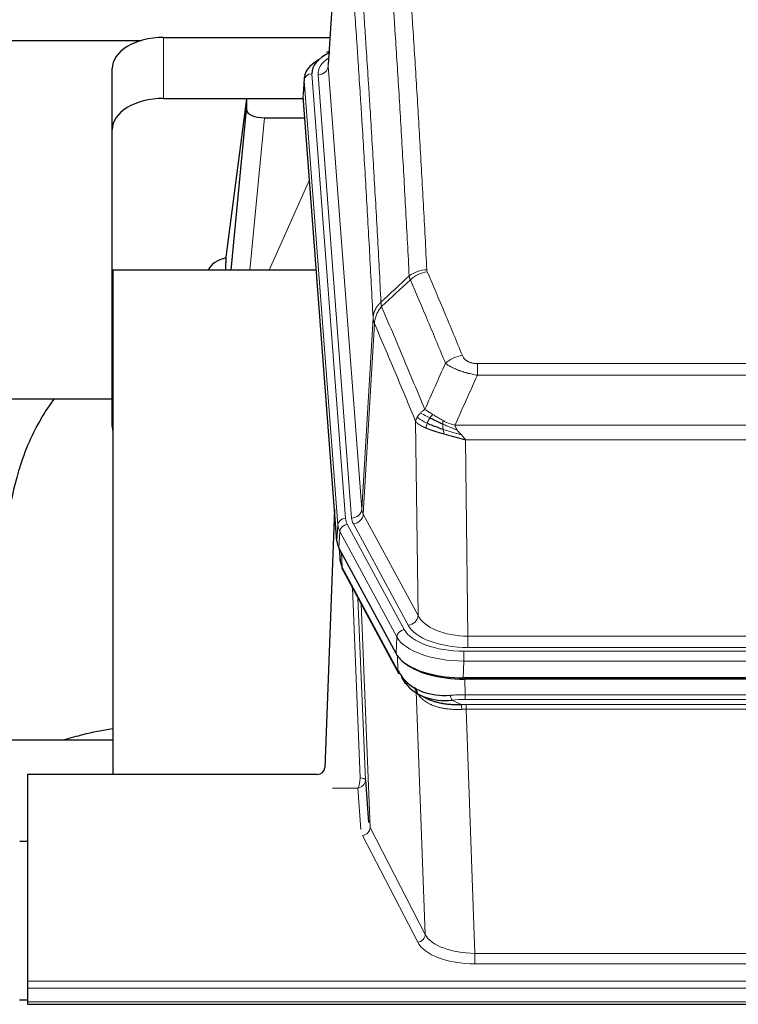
# Model space of a CAD drawing. Header units: inches. Extents: x 0 to 23760, y -13 to 16800.
# Tile 167 of 204: x 16893 to 17173, y 14093 to 14477. Entities that reach past the tile are written whole.
import ezdxf

# ---------------------------------------------------------------- set-up
doc = ezdxf.new("R2010")
doc.units = ezdxf.units.IN
doc.layers.add('254', color=7, linetype='Continuous', true_color=0xffffff)

msp = doc.modelspace()

# ---------------------------------------------------------------- linework, layer by layer
at = {"layer": '254', "color": 2, "linetype": 'Continuous', "lineweight": 25}
for p, q in [((17018.705, 14546.462), (17013.454, 14459.826)), ((16774.445, 14469.221), (16940.633, 14469.221)), ((16949.276, 14470.425), (17014.097, 14470.425)), ((17013.766, 14464.969), (17012.823, 14464.533)), ((16929.276, 14434.449), (16929.276, 14458.251)), ((17004.076, 14454.476), (17003.695, 14448.193)), ((16949.276, 14446.623), (17003.761, 14446.623)), ((16981.586, 14446.534), (16973.538, 14384.748)), ((17003.769, 14446.534), (16981.586, 14446.534)), ((16981.586, 14446.534), (16981.586, 14442.303)), ((17016.818, 14273.956), (17003.701, 14447.41)), ((16975.676, 14379.646), (16981.586, 14442.303)), ((16988.56, 14439.083), (17004.33, 14439.083)), ((16929.276, 14318.795), (16929.276, 14434.449)), ((16973.537, 14384.741), (16973.538, 14384.748)), ((16973.537, 14384.741), (16973.537, 14382.556)), ((16929.563, 14379.646), (16929.563, 14183.079)), ((17008.832, 14379.646), (16929.563, 14379.646)), ((16857.565, 14329.567), (16929.296, 14329.567)), ((17015.882, 14286.338), (17012.124, 14185.699)), ((17039.857, 14230.164), (17017.603, 14271.379)), ((17017.731, 14271.142), (17018.094, 14266.34)), ((17018.087, 14266.454), (17017.917, 14270.798)), ((17018.087, 14266.454), (17018.094, 14266.34)), ((17019.232, 14262.544), (17040.979, 14222.269)), ((17282.426, 14220.726), (17066.019, 14220.726)), ((17281.834, 14220.245), (17066.611, 14220.245)), ((17049.12, 14214.093), (17051.864, 14212.706)), ((16929.56, 14196.417), (16857.564, 14196.417)), ((16896.223, 14183.077), (16896.223, 14102.443)), ((17009.125, 14183.077), (16896.223, 14183.077)), ((17027.91, 14180.952), (17029.138, 14164.334)), ((16896.223, 14156.879), (16893.223, 14156.879)), ((16896.223, 14102.443), (16896.223, 14099.709)), ((16896.223, 14099.709), (16896.223, 14094.461)), ((16893.2, 14095.144), (16896.213, 14095.144)), ((16896.223, 14094.461), (16896.223, 14093.446)), ((16896.223, 14093.446), (17453.223, 14093.446))]:
    msp.add_line(p, q, dxfattribs=at)
at = {"layer": '254', "color": 110, "linetype": 'Continuous', "lineweight": 13}
for p, q in [((17018.707, 14545.84), (17013.459, 14459.251)), ((16949.276, 14446.623), (16949.276, 14470.425)), ((17013.459, 14459.251), (17026.525, 14286.478)), ((17004.081, 14453.689), (17003.701, 14447.41)), ((17017.192, 14280.329), (17004.081, 14453.689)), ((17007.075, 14456.259), (17020.186, 14282.899)), ((17009.467, 14455.824), (17022.533, 14283.051)), ((16988.56, 14439.083), (16982.953, 14379.647)), ((16990.365, 14379.647), (17006.161, 14414.869)), ((17026.525, 14286.478), (17030.902, 14361.154)), ((17031.458, 14358.821), (17027.106, 14284.569)), ((17071.551, 14343.273), (17276.894, 14343.273)), ((17071.551, 14338.71), (17071.551, 14343.273)), ((17276.894, 14338.71), (17071.551, 14338.71)), ((17048.458, 14245.026), (17047.501, 14320.676)), ((17062.82, 14319.23), (17285.625, 14319.23)), ((17281.513, 14313.486), (17066.933, 14313.486)), ((17066.933, 14313.486), (17067.901, 14236.991)), ((17044.582, 14241.217), (17023.231, 14280.76)), ((17027.106, 14284.569), (17048.458, 14245.026)), ((17016.818, 14273.956), (17017.192, 14280.329)), ((17017.976, 14277.751), (17017.603, 14271.379)), ((17040.15, 14236.686), (17017.976, 14277.751)), ((17020.883, 14280.608), (17043.057, 14239.542)), ((17017.733, 14271.138), (17018.087, 14266.454)), ((17018.654, 14269.432), (17018.873, 14263.874)), ((17018.873, 14263.874), (17040.62, 14223.599)), ((17025.912, 14181.717), (17022.89, 14255.769)), ((17025.017, 14251.829), (17027.91, 14180.952)), ((17026.256, 14249.534), (17029.724, 14162.323)), ((17039.857, 14230.164), (17040.15, 14236.686)), ((17067.901, 14232.577), (17067.901, 14236.991)), ((17067.901, 14236.991), (17280.544, 14236.991)), ((17066.312, 14231.153), (17282.133, 14231.153)), ((17066.312, 14227.248), (17066.312, 14231.153)), ((17280.544, 14232.577), (17067.901, 14232.577)), ((17040.62, 14223.599), (17040.443, 14229.235)), ((17066.312, 14227.248), (17066.019, 14220.726)), ((17282.133, 14227.248), (17066.312, 14227.248)), ((17066.611, 14220.245), (17066.802, 14214.154)), ((17047.751, 14215.441), (17047.023, 14216.79)), ((17051.209, 14120.709), (17047.751, 14215.441)), ((17061.778, 14212.06), (17065.231, 14210.315)), ((17066.802, 14212.288), (17066.802, 14214.154)), ((17066.802, 14214.154), (17281.643, 14214.154)), ((17281.643, 14212.288), (17066.802, 14212.288)), ((17067.144, 14208.48), (17067.144, 14210.346)), ((17067.144, 14210.346), (17281.301, 14210.346)), ((17067.144, 14208.48), (17070.618, 14113.305)), ((17281.301, 14208.48), (17067.144, 14208.48)), ((17015.106, 14177.715), (17024.948, 14177.715)), ((17026.142, 14161.567), (17024.948, 14177.715)), ((17029.724, 14162.323), (17051.209, 14120.709)), ((17048.3, 14117.645), (17026.815, 14159.26)), ((17070.618, 14113.305), (17070.618, 14109.204)), ((17070.618, 14113.305), (17277.828, 14113.305)), ((17277.828, 14109.204), (17070.618, 14109.204)), ((16896.223, 14102.443), (17453.223, 14102.443)), ((16896.223, 14099.709), (17453.223, 14099.709)), ((16896.223, 14094.461), (17453.223, 14094.461))]:
    msp.add_line(p, q, dxfattribs=at)
at = {"layer": '254', "color": 2, "linetype": 'Continuous', "lineweight": 25}
for centre, major_axis, ratio, start_param, end_param in [((16949.276, 14458.251), (-20, 0), 0.608706, 4.712389, 6.2831853), ((17031.095, 14453.972), (-27.03, 0.194), 0.4633579, 5.618257, 6.3212481), ((17031.095, 14456.633), (-24.034, 0.016), 0.461198, 5.4992389, 6.318352), ((17014.08, 14461.81), (1.258, -2.724), 0.6272114, 2.6666598, 3.1415983), ((16949.276, 14434.449), (-20, 0), 0.608706, 4.712389, 6.2831853), ((16988.613, 14442.327), (7.027, 0.031), 0.4617281, 3.1395348, 4.7027345), ((16976.417, 14377.567), (10.208, 0), 0.7029015, 1.8567446, 2.8477011), ((16976.417, 14186.163), (-10.152, 515.152), 0.0020796, 5.0973739, 5.1034777), ((16949.276, 14318.795), (-20, 0), 0.608706, 0, 0.1694742), ((17043.839, 14274.396), (27.037, 0.006), 0.4611335, 3.1763491, 3.3855005), ((17045.883, 14246.665), (-27.175, 22.247), 0.2659513, 0.2482925, 0.2802724), ((17044.732, 14275.941), (26.161, 11.46), 0.4493681, 3.0159633, 3.1613144), ((17022.585, 14264.765), (3.584, 1.776), 0.8816114, 2.7716102, 3.1419462), ((17066.077, 14233.211), (27.023, 0.034), 0.4619935, 3.3853572, 3.670307), ((17067.451, 14206.72), (-27.355, 20.182), 0.1876908, 0.3765826, 0.5974134), ((17066.637, 14232.72), (27.01, 0.015), 0.4618579, 3.6271853, 4.7111791), ((17066.077, 14233.211), (27.023, 0.034), 0.4619935, 3.670307, 4.7096668), ((17064.755, 14203.857), (-23.434, 19.972), 0.1471226, 0.3626514, 0.5834823), ((17046.275, 14221.488), (3.195, 2.407), 0.6715965, 2.6043549, 3.391291), ((17066.548, 14235.537), (25.329, 12.681), 0.6929209, 3.2824386, 4.1662755), ((17066.548, 14235.537), (23.359, 16.381), 0.7286412, 3.1732971, 4.057134), ((17044.376, 14213.997), (-3.388, -2.127), 0.8041825, 2.6901591, 3.4547172), ((17009.126, 14185.79), (3, 0.002), 0.9042699, 4.7116987, 6.2488686)]:
    msp.add_ellipse(centre, major_axis=major_axis, ratio=ratio, start_param=start_param, end_param=end_param, dxfattribs=at)
at = {"layer": '254', "color": 110, "linetype": 'Continuous', "lineweight": 13}
for centre, major_axis, ratio, start_param, end_param in [((17033.486, 14456.198), (-24.034, 0.016), 0.461198, 5.6862399, 6.318352), ((17009.467, 14459.372), (3.989, 0.302), 0.8864705, 4.6454478, 6.1638843), ((17007.075, 14453.598), (2.991, 0.226), 0.8864705, 1.5038552, 3.0222916), ((17051.856, 14371.525), (-9.987, -0.512), 0.8285973, 4.6699673, 5.4273767), ((17052.043, 14370.734), (-9.188, -3.948), 0.8056434, 4.3791539, 5.1247913), ((17065.704, 14338.272), (-9.245, -3.812), 0.7933159, 4.3962573, 5.1392153), ((17022.533, 14286.599), (3.989, 0.302), 0.8864705, 4.6454478, 6.1638843), ((17046.551, 14286.99), (20.038, 0.241), 0.4621297, 3.1708089, 3.3799603), ((17020.186, 14280.238), (2.991, 0.226), 0.8864705, 1.5038552, 3.0222916), ((17044.204, 14283.289), (24.033, 0.005), 0.4611335, 3.1763491, 3.3855005), ((17046.551, 14283.442), (24.033, 0.005), 0.4611335, 3.1763491, 3.3855005), ((17023.231, 14284.308), (3.52, 1.9), 0.8606628, 4.2773553, 5.7957917), ((17044.204, 14280.628), (-27.028, 0.171), 0.4605352, 0.0378207, 0.2469722), ((17020.883, 14277.947), (2.64, 1.425), 0.8606628, 1.1357626, 2.6541991), ((17045.883, 14246.665), (-27.539, 20.422), 0.1820474, 0.3394732, 0.3714531), ((17022.751, 14264.445), (3.52, 1.9), 0.8606628, 2.7414655, 3.1415888), ((17044.582, 14244.765), (3.52, 1.9), 0.8606628, 4.2773553, 5.7957917), ((17067.822, 14247.598), (-20.002, 0.126), 0.5302672, 0.2567917, 1.5781041), ((17043.057, 14236.881), (2.64, 1.425), 0.8606628, 1.1357626, 2.6541991), ((17066.364, 14242.25), (24.02, 0.03), 0.4619935, 3.3853572, 4.7096668), ((17067.822, 14244.05), (-24.002, 0.049), 0.477994, 0.2537759, 1.5750883), ((17066.364, 14239.589), (-27.018, 0.111), 0.4567867, 0.246464, 1.5707737), ((17044.499, 14224.169), (3.52, 1.9), 0.8606628, 2.7414655, 3.1415888), ((17043.873, 14214.855), (-3.52, -1.9), 0.8606628, 2.7458289, 3.0340689), ((17067.939, 14196.553), (-20.65, 20.761), 0.1023506, 0.3377041, 0.4127221), ((17067.451, 14206.72), (-27.015, 0.091), 0.2751837, 4.7373543, 4.9581852), ((17061.778, 14215.895), (-0.368, 3.983), 0.2964475, 2.0527062, 2.8396422), ((17067.451, 14202.884), (-23.017, 0.318), 0.4083138, 4.7462544, 4.9670852), ((17067.933, 14200.533), (-24.025, 0.387), 0.4081206, 4.7518285, 4.8316761), ((17065.231, 14206.479), (0.131, -3.998), 0.1099517, 2.0830946, 2.8518059), ((17067.933, 14196.698), (-20.023, 0.877), 0.5868265, 4.777515, 4.8573626), ((17024.948, 14180.339), (0.506, 2.997), 0.2740591, 3.694004, 5.2037138), ((17025.912, 14180.856), (1.998, 0.082), 0.4302193, 0.0160628, 1.553239), ((17024.948, 14180.339), (2.669, 1.608), 0.8008031, 4.262859, 5.7725688), ((17026.815, 14161.884), (-2.666, -1.376), 0.8484453, 1.1579292, 2.76165), ((17048.3, 14120.269), (-2.666, -1.376), 0.8484453, 1.1579292, 2.76165), ((17070.624, 14122.979), (-20.013, 0.104), 0.483363, 0.2476114, 1.5729934), ((17070.624, 14120.355), (23.012, 0.004), 0.4845836, 3.3866449, 4.7120269)]:
    msp.add_ellipse(centre, major_axis=major_axis, ratio=ratio, start_param=start_param, end_param=end_param, dxfattribs=at)
for points, knots in [([(17039.897, 14562.466), (17040.455, 14555.846), (17041.555, 14542.356), (17043.163, 14521.372), (17044.205, 14506.882), (17044.976, 14495.828), (17045.358, 14490.254), (17045.737, 14484.609), (17045.988, 14480.831), (17046.113, 14478.934), (17046.737, 14469.409), (17047.228, 14461.668), (17047.953, 14449.873), (17048.193, 14445.911), (17048.669, 14437.928), (17048.905, 14433.907), (17049.607, 14421.754), (17050.528, 14405.312), (17051.418, 14388.393), (17051.856, 14379.815)], [0, 0, 0, 0, 0.125, 0.25, 0.375, 0.375, 0.4375, 0.46875, 0.46875, 0.5, 0.5, 0.625, 0.625, 0.6875, 0.6875, 0.75, 0.75, 0.875, 1, 1, 1, 1]), ([(17044.988, 14377.438), (17044.55, 14386.007), (17043.658, 14402.906), (17042.736, 14419.328), (17042.033, 14431.467), (17041.797, 14435.483), (17041.321, 14443.457), (17041.081, 14447.414), (17040.354, 14459.195), (17039.862, 14466.928), (17039.238, 14476.441), (17039.113, 14478.336), (17038.861, 14482.11), (17038.482, 14487.748), (17038.099, 14493.315), (17037.328, 14504.357), (17036.284, 14518.829), (17034.674, 14539.79), (17033.572, 14553.264), (17033.014, 14559.877)], [0, 0, 0, 0, 0.125, 0.25, 0.25, 0.3125, 0.3125, 0.375, 0.375, 0.5, 0.5, 0.53125, 0.53125, 0.5625, 0.625, 0.625, 0.75, 0.875, 1, 1, 1, 1]), ([(17021.762, 14552.456), (17022.334, 14545.765), (17023.461, 14532.123), (17025.106, 14510.881), (17026.173, 14496.202), (17026.961, 14484.999), (17027.352, 14479.348), (17027.804, 14472.671), (17027.996, 14469.791), (17028.124, 14467.867), (17028.188, 14466.903), (17028.507, 14462.073), (17028.887, 14456.23), (17029.325, 14449.33), (17029.511, 14446.355), (17029.635, 14444.368), (17029.697, 14443.372), (17030.253, 14434.394), (17031.226, 14418.186), (17032.637, 14393.134), (17033.545, 14375.938), (17033.991, 14367.216)], [0, 0, 0, 0, 0.125, 0.25, 0.375, 0.375, 0.4375, 0.46875, 0.484375, 0.484375, 0.5, 0.5, 0.5625, 0.59375, 0.609375, 0.609375, 0.625, 0.625, 0.75, 0.875, 1, 1, 1, 1]), ([(17030.902, 14361.154), (17030.457, 14369.849), (17029.551, 14386.99), (17028.144, 14411.965), (17027.174, 14428.122), (17026.62, 14437.073), (17026.558, 14438.066), (17026.434, 14440.047), (17026.248, 14443.013), (17025.812, 14449.892), (17025.433, 14455.718), (17025.115, 14460.533), (17025.051, 14461.494), (17024.924, 14463.413), (17024.732, 14466.284), (17024.281, 14472.941), (17023.891, 14478.575), (17023.105, 14489.746), (17022.042, 14504.382), (17020.401, 14525.563), (17019.277, 14539.168), (17018.707, 14545.84)], [0, 0, 0, 0, 0.125, 0.25, 0.375, 0.375, 0.390625, 0.390625, 0.40625, 0.4375, 0.5, 0.5, 0.515625, 0.515625, 0.53125, 0.5625, 0.625, 0.625, 0.75, 0.875, 1, 1, 1, 1]), ([(17052.043, 14379.02), (17051.987, 14379.151), (17051.944, 14379.282), (17051.881, 14379.547), (17051.863, 14379.68), (17051.856, 14379.815)], [0, 0, 0, 0, 0.5, 0.5, 1, 1, 1, 1]), ([(17052.043, 14379.02), (17054.329, 14373.679), (17056.61, 14368.292), (17060.025, 14360.144), (17061.163, 14357.417), (17063.435, 14351.939), (17064.57, 14349.189), (17065.704, 14346.428)], [0, 0, 0, 0, 0.5, 0.5, 0.75, 0.75, 1, 1, 1, 1]), ([(17059.124, 14343.37), (17057.989, 14346.129), (17056.852, 14348.876), (17054.577, 14354.349), (17053.438, 14357.074), (17050.019, 14365.215), (17047.735, 14370.597), (17045.447, 14375.933)], [0, 0, 0, 0, 0.25, 0.25, 0.5, 0.5, 1, 1, 1, 1]), ([(17030.902, 14361.154), (17030.903, 14361.169), (17030.905, 14361.199), (17030.908, 14361.244), (17030.911, 14361.289), (17030.915, 14361.334), (17030.918, 14361.379), (17030.922, 14361.423), (17030.927, 14361.468), (17030.931, 14361.513), (17030.936, 14361.558), (17030.941, 14361.602), (17030.947, 14361.647), (17030.952, 14361.692), (17030.958, 14361.736), (17030.964, 14361.781), (17030.971, 14361.826), (17030.977, 14361.87), (17030.984, 14361.915), (17030.991, 14361.959), (17030.998, 14362.004), (17031.006, 14362.048), (17031.014, 14362.093), (17031.022, 14362.137), (17031.03, 14362.181), (17031.039, 14362.226), (17031.048, 14362.27), (17031.057, 14362.314), (17031.066, 14362.358), (17031.076, 14362.403), (17031.086, 14362.447), (17031.096, 14362.491), (17031.106, 14362.535), (17031.117, 14362.579), (17031.128, 14362.623), (17031.139, 14362.667), (17031.15, 14362.711), (17031.162, 14362.755), (17031.174, 14362.798), (17031.186, 14362.842), (17031.198, 14362.886), (17031.211, 14362.929), (17031.224, 14362.973), (17031.237, 14363.016), (17031.25, 14363.06), (17031.264, 14363.103), (17031.278, 14363.147), (17031.292, 14363.19), (17031.306, 14363.233), (17031.321, 14363.276), (17031.336, 14363.32), (17031.351, 14363.363), (17031.366, 14363.406), (17031.381, 14363.449), (17031.397, 14363.492), (17031.413, 14363.534), (17031.43, 14363.577), (17031.446, 14363.62), (17031.463, 14363.662), (17031.48, 14363.705), (17031.497, 14363.747), (17031.515, 14363.79), (17031.532, 14363.832), (17031.55, 14363.874), (17031.568, 14363.917), (17031.587, 14363.959), (17031.606, 14364.001), (17031.624, 14364.043), (17031.644, 14364.085), (17031.663, 14364.126), (17031.683, 14364.168), (17031.702, 14364.21), (17031.722, 14364.251), (17031.743, 14364.293), (17031.763, 14364.334), (17031.784, 14364.375), (17031.811, 14364.429), (17031.845, 14364.494), (17031.886, 14364.57), (17031.927, 14364.647), (17031.97, 14364.723), (17032.013, 14364.799), (17032.057, 14364.875), (17032.102, 14364.95), (17032.148, 14365.025), (17032.194, 14365.099), (17032.241, 14365.174), (17032.289, 14365.247), (17032.338, 14365.321), (17032.387, 14365.394), (17032.437, 14365.467), (17032.488, 14365.54), (17032.54, 14365.612), (17032.592, 14365.683), (17032.645, 14365.755), (17032.699, 14365.826), (17032.754, 14365.896), (17032.809, 14365.967), (17032.865, 14366.036), (17032.922, 14366.106), (17032.98, 14366.175), (17033.038, 14366.243), (17033.097, 14366.311), (17033.156, 14366.379), (17033.217, 14366.446), (17033.278, 14366.513), (17033.339, 14366.579), (17033.401, 14366.645), (17033.464, 14366.71), (17033.528, 14366.775), (17033.592, 14366.84), (17033.657, 14366.904), (17033.723, 14366.967), (17033.789, 14367.03), (17033.856, 14367.093), (17033.923, 14367.155), (17033.969, 14367.196), (17033.991, 14367.216)], [0, 0, 0, 0, 0.0066687, 0.0133374, 0.0200061, 0.0266746, 0.0333432, 0.0400116, 0.0466801, 0.0533484, 0.0600168, 0.066685, 0.0733532, 0.0800214, 0.0866895, 0.0933575, 0.1000255, 0.1066935, 0.1133614, 0.1200292, 0.126697, 0.1333647, 0.1400324, 0.1467001, 0.1533676, 0.1600352, 0.1667026, 0.1733701, 0.1800374, 0.1867047, 0.193372, 0.2000392, 0.2067064, 0.2133735, 0.2200405, 0.2267075, 0.2333745, 0.2400414, 0.2467082, 0.253375, 0.2600418, 0.2667085, 0.2733751, 0.2800417, 0.2867082, 0.2933747, 0.3000412, 0.3067075, 0.3133739, 0.3200401, 0.3267064, 0.3333725, 0.3400387, 0.3467047, 0.3533708, 0.3600367, 0.3667026, 0.3733685, 0.3800343, 0.3867001, 0.3933658, 0.4000315, 0.4066971, 0.4133626, 0.4200281, 0.4266936, 0.433359, 0.4400243, 0.4466896, 0.4533549, 0.4600201, 0.4666852, 0.4733503, 0.4800154, 0.4866804, 0.4933453, 0.5000102, 0.5125098, 0.5250093, 0.5375088, 0.5500082, 0.5625077, 0.5750071, 0.5875066, 0.600006, 0.6125054, 0.6250049, 0.6375043, 0.6500037, 0.6625032, 0.6750026, 0.6875021, 0.7000016, 0.7125011, 0.7250006, 0.7375001, 0.7499997, 0.7624993, 0.7749989, 0.7874985, 0.7999982, 0.812498, 0.8249977, 0.8374975, 0.8499974, 0.8624973, 0.8749972, 0.8874972, 0.8999973, 0.9124974, 0.9249976, 0.9374978, 0.9499981, 0.9624985, 0.9749989, 0.9874994, 1, 1, 1, 1]), ([(17031.458, 14358.821), (17031.479, 14359.404), (17031.557, 14359.992), (17031.821, 14361.158), (17032.007, 14361.737), (17032.478, 14362.869), (17032.763, 14363.422), (17033.422, 14364.485), (17033.795, 14364.996), (17034.203, 14365.479)], [0, 0, 0, 0, 0.25, 0.25, 0.5, 0.5, 0.75, 0.75, 1, 1, 1, 1]), ([(17034.203, 14365.479), (17034.128, 14365.773), (17034.086, 14366.075), (17034.028, 14366.665), (17034.012, 14366.953), (17033.991, 14367.216)], [0, 0, 0, 0, 0.5, 0.5, 1, 1, 1, 1]), ([(17034.203, 14365.479), (17037.025, 14358.924), (17039.841, 14352.3), (17044.055, 14342.26), (17045.458, 14338.896), (17048.26, 14332.135), (17049.659, 14328.737), (17051.057, 14325.322)], [0, 0, 0, 0, 0.5, 0.5, 0.75, 0.75, 1, 1, 1, 1]), ([(17031.458, 14358.821), (17031.453, 14358.833), (17031.443, 14358.859), (17031.428, 14358.897), (17031.413, 14358.936), (17031.397, 14358.975), (17031.382, 14359.015), (17031.367, 14359.056), (17031.351, 14359.097), (17031.336, 14359.139), (17031.321, 14359.181), (17031.305, 14359.224), (17031.29, 14359.268), (17031.274, 14359.313), (17031.259, 14359.358), (17031.244, 14359.403), (17031.229, 14359.449), (17031.214, 14359.496), (17031.199, 14359.544), (17031.184, 14359.592), (17031.17, 14359.641), (17031.155, 14359.69), (17031.141, 14359.74), (17031.127, 14359.79), (17031.113, 14359.842), (17031.099, 14359.894), (17031.086, 14359.946), (17031.065, 14360.03), (17031.039, 14360.143), (17031.011, 14360.28), (17030.987, 14360.407), (17030.968, 14360.524), (17030.952, 14360.631), (17030.939, 14360.728), (17030.929, 14360.815), (17030.921, 14360.892), (17030.915, 14360.959), (17030.911, 14361.016), (17030.907, 14361.063), (17030.905, 14361.1), (17030.903, 14361.127), (17030.902, 14361.144), (17030.902, 14361.152), (17030.902, 14361.154)], [0, 0, 0, 0, 0.0155037, 0.0313049, 0.0474035, 0.0637997, 0.0804935, 0.097485, 0.1147743, 0.1323613, 0.1502462, 0.1684289, 0.1869096, 0.2056883, 0.224765, 0.2441397, 0.2638126, 0.2837835, 0.3040527, 0.32462, 0.3454856, 0.3666494, 0.3881116, 0.409872, 0.4319308, 0.454288, 0.4769435, 0.4998975, 0.5635611, 0.6228928, 0.6778927, 0.7285606, 0.7748966, 0.8169007, 0.8545729, 0.8879131, 0.9169214, 0.9415977, 0.9619421, 0.9779545, 0.989635, 0.9969835, 1, 1, 1, 1]), ([(17047.501, 14320.676), (17046.17, 14323.917), (17044.838, 14327.142), (17042.17, 14333.562), (17040.834, 14336.757), (17036.824, 14346.293), (17034.144, 14352.588), (17031.458, 14358.821)], [0, 0, 0, 0, 0.25, 0.25, 0.5, 0.5, 1, 1, 1, 1]), ([(17071.551, 14343.273), (17071.369, 14343.273), (17071.186, 14343.278), (17070.823, 14343.297), (17070.643, 14343.311), (17070.287, 14343.349), (17070.112, 14343.373), (17069.765, 14343.431), (17069.594, 14343.466), (17069.383, 14343.516), (17069.341, 14343.526), (17069.258, 14343.548), (17069.133, 14343.581), (17069.012, 14343.616), (17068.773, 14343.691), (17068.465, 14343.8), (17068.178, 14343.927), (17068.005, 14344.012), (17067.97, 14344.03), (17067.902, 14344.065), (17067.869, 14344.083), (17067.769, 14344.137), (17067.704, 14344.174), (17067.514, 14344.287), (17067.395, 14344.366), (17067.168, 14344.528), (17067.061, 14344.612), (17066.858, 14344.785), (17066.763, 14344.874), (17066.65, 14344.988), (17066.628, 14345.01), (17066.584, 14345.057), (17066.562, 14345.08), (17066.498, 14345.15), (17066.457, 14345.197), (17066.339, 14345.338), (17066.265, 14345.434), (17066.128, 14345.628), (17066.065, 14345.725), (17065.888, 14346.022), (17065.788, 14346.223), (17065.704, 14346.428)], [0, 0, 0, 0, 0.0625, 0.0625, 0.125, 0.125, 0.1875, 0.1875, 0.25, 0.25, 0.265625, 0.265625, 0.28125, 0.3125, 0.3125, 0.375, 0.4375, 0.4375, 0.453125, 0.453125, 0.46875, 0.46875, 0.5, 0.5, 0.5625, 0.5625, 0.625, 0.625, 0.6875, 0.6875, 0.703125, 0.703125, 0.71875, 0.71875, 0.75, 0.75, 0.8125, 0.8125, 0.875, 0.875, 1, 1, 1, 1]), ([(17071.551, 14338.71), (17071.217, 14338.77), (17070.883, 14338.834), (17070.22, 14338.967), (17069.892, 14339.037), (17068.916, 14339.254), (17068.279, 14339.41), (17067.576, 14339.599), (17067.498, 14339.62), (17067.343, 14339.663), (17067.265, 14339.685), (17067.034, 14339.75), (17066.881, 14339.794), (17066.426, 14339.927), (17065.831, 14340.11), (17065.258, 14340.302), (17064.837, 14340.449), (17064.629, 14340.523), (17064.423, 14340.599), (17064.287, 14340.649), (17064.219, 14340.675), (17063.613, 14340.905), (17063.106, 14341.116), (17062.386, 14341.439), (17062.154, 14341.548), (17061.815, 14341.714), (17061.704, 14341.77), (17061.486, 14341.882), (17061.378, 14341.938), (17060.851, 14342.22), (17060.463, 14342.448), (17059.748, 14342.906), (17059.422, 14343.137), (17059.124, 14343.37)], [0, 0, 0, 0, 0.0625, 0.0625, 0.125, 0.125, 0.25, 0.25, 0.265625, 0.265625, 0.28125, 0.28125, 0.3125, 0.3125, 0.375, 0.4375, 0.4375, 0.46875, 0.484375, 0.484375, 0.5, 0.5, 0.625, 0.625, 0.6875, 0.6875, 0.71875, 0.71875, 0.75, 0.75, 0.875, 0.875, 1, 1, 1, 1]), ([(17048.14, 14322.389), (17048.296, 14322.664), (17048.476, 14322.936), (17048.88, 14323.467), (17049.105, 14323.727), (17049.35, 14323.977)], [0, 0, 0, 0, 0.5, 0.5, 1, 1, 1, 1]), ([(17049.35, 14323.977), (17049.596, 14324.221), (17049.863, 14324.457), (17050.433, 14324.907), (17050.737, 14325.121), (17051.057, 14325.322)], [0, 0, 0, 0, 0.5, 0.5, 1, 1, 1, 1]), ([(17053.008, 14322.047), (17052.637, 14322.234), (17052.28, 14322.417), (17050.92, 14323.122), (17050.049, 14323.595), (17049.35, 14323.977)], [0, 0, 0, 0, 0.25, 0.25, 1, 1, 1, 1]), ([(17054.233, 14323.427), (17053.934, 14323.621), (17053.643, 14323.809), (17052.517, 14324.529), (17051.75, 14324.995), (17051.057, 14325.322)], [0, 0, 0, 0, 0.25, 0.25, 1, 1, 1, 1]), ([(17053.008, 14322.047), (17053.107, 14322.202), (17053.208, 14322.349), (17053.465, 14322.693), (17053.623, 14322.877), (17053.933, 14323.193), (17054.087, 14323.325), (17054.233, 14323.427)], [0, 0, 0, 0, 0.25, 0.25, 0.625, 0.625, 1, 1, 1, 1]), ([(17058.202, 14321.019), (17058.022, 14321.115), (17057.843, 14321.212), (17057.136, 14321.607), (17056.621, 14321.913), (17055.627, 14322.527), (17055.148, 14322.834), (17054.534, 14323.232), (17054.382, 14323.33), (17054.233, 14323.427)], [0, 0, 0, 0, 0.125, 0.125, 0.5, 0.5, 0.875, 0.875, 1, 1, 1, 1]), ([(17047.501, 14320.676), (17047.558, 14320.962), (17047.64, 14321.249), (17047.853, 14321.822), (17047.985, 14322.107), (17048.14, 14322.389)], [0, 0, 0, 0, 0.5, 0.5, 1, 1, 1, 1]), ([(17051.532, 14318.128), (17051.521, 14318.133), (17051.498, 14318.143), (17051.463, 14318.157), (17051.427, 14318.173), (17051.391, 14318.188), (17051.355, 14318.203), (17051.319, 14318.219), (17051.282, 14318.235), (17051.244, 14318.251), (17051.207, 14318.268), (17051.169, 14318.284), (17051.13, 14318.301), (17051.091, 14318.319), (17051.052, 14318.336), (17051.013, 14318.353), (17050.973, 14318.371), (17050.933, 14318.389), (17050.892, 14318.408), (17050.852, 14318.426), (17050.811, 14318.445), (17050.769, 14318.464), (17050.728, 14318.483), (17050.686, 14318.503), (17050.644, 14318.522), (17050.601, 14318.542), (17050.559, 14318.562), (17050.516, 14318.583), (17050.472, 14318.604), (17050.429, 14318.624), (17050.385, 14318.646), (17050.341, 14318.667), (17050.297, 14318.689), (17050.253, 14318.711), (17050.209, 14318.733), (17050.164, 14318.755), (17050.119, 14318.778), (17050.074, 14318.801), (17050.029, 14318.824), (17049.984, 14318.848), (17049.938, 14318.871), (17049.893, 14318.895), (17049.847, 14318.919), (17049.801, 14318.944), (17049.756, 14318.969), (17049.71, 14318.994), (17049.664, 14319.019), (17049.618, 14319.044), (17049.571, 14319.07), (17049.525, 14319.096), (17049.479, 14319.123), (17049.433, 14319.149), (17049.387, 14319.176), (17049.34, 14319.203), (17049.294, 14319.231), (17049.248, 14319.258), (17049.202, 14319.286), (17049.156, 14319.314), (17049.11, 14319.343), (17049.064, 14319.372), (17049.018, 14319.401), (17048.972, 14319.43), (17048.926, 14319.46), (17048.881, 14319.49), (17048.835, 14319.52), (17048.79, 14319.55), (17048.745, 14319.581), (17048.7, 14319.612), (17048.655, 14319.643), (17048.61, 14319.675), (17048.566, 14319.707), (17048.522, 14319.739), (17048.478, 14319.771), (17048.434, 14319.804), (17048.391, 14319.837), (17048.348, 14319.87), (17048.305, 14319.904), (17048.262, 14319.938), (17048.22, 14319.972), (17048.178, 14320.006), (17048.137, 14320.041), (17048.096, 14320.076), (17048.055, 14320.111), (17048.015, 14320.147), (17047.975, 14320.183), (17047.935, 14320.219), (17047.896, 14320.255), (17047.857, 14320.292), (17047.819, 14320.329), (17047.782, 14320.367), (17047.745, 14320.404), (17047.708, 14320.442), (17047.672, 14320.481), (17047.637, 14320.519), (17047.602, 14320.558), (17047.567, 14320.597), (17047.534, 14320.636), (17047.512, 14320.663), (17047.501, 14320.676)], [0, 0, 0, 0, 0.0060657, 0.012223, 0.0184718, 0.0248123, 0.0312443, 0.0377679, 0.0443831, 0.0510899, 0.0578883, 0.0647782, 0.0717598, 0.0788329, 0.0859977, 0.093254, 0.1006019, 0.1080414, 0.1155725, 0.1231952, 0.1309095, 0.1387154, 0.1466129, 0.1546019, 0.1626826, 0.1708549, 0.1791188, 0.1874742, 0.1959213, 0.20446, 0.2130903, 0.2218121, 0.2306256, 0.2395307, 0.2485274, 0.2576156, 0.2667955, 0.276067, 0.2854301, 0.2948848, 0.3044311, 0.314069, 0.3237985, 0.3336196, 0.3435324, 0.3535367, 0.3636326, 0.3738202, 0.3840993, 0.3944701, 0.4049324, 0.4154864, 0.426132, 0.4368691, 0.4476979, 0.4586183, 0.4696303, 0.480734, 0.4919292, 0.503216, 0.5145945, 0.5260645, 0.5376262, 0.5492795, 0.5610244, 0.5728609, 0.584789, 0.5968087, 0.60892, 0.621123, 0.6334175, 0.6458037, 0.6582815, 0.6708509, 0.6835119, 0.6962645, 0.7091087, 0.7220445, 0.735072, 0.748191, 0.7614017, 0.774704, 0.7880979, 0.8015834, 0.8151605, 0.8288293, 0.8425896, 0.8564416, 0.8703852, 0.8844204, 0.8985472, 0.9127656, 0.9270756, 0.9414773, 0.9559705, 0.9705554, 0.9852319, 1, 1, 1, 1]), ([(17052.023, 14319.974), (17051.588, 14320.177), (17051.178, 14320.381), (17049.648, 14321.197), (17048.752, 14321.805), (17048.14, 14322.389)], [0, 0, 0, 0, 0.25, 0.25, 1, 1, 1, 1]), ([(17051.532, 14318.128), (17051.568, 14318.308), (17051.611, 14318.513), (17051.716, 14318.959), (17051.779, 14319.201), (17051.905, 14319.623), (17051.961, 14319.797), (17052.023, 14319.974)], [0, 0, 0, 0, 0.375, 0.375, 0.75, 0.75, 1, 1, 1, 1]), ([(17052.023, 14319.974), (17052.053, 14320.062), (17052.086, 14320.151), (17052.22, 14320.508), (17052.333, 14320.779), (17052.583, 14321.307), (17052.719, 14321.565), (17052.91, 14321.889), (17052.959, 14321.969), (17053.008, 14322.047)], [0, 0, 0, 0, 0.125, 0.125, 0.5, 0.5, 0.875, 0.875, 1, 1, 1, 1]), ([(17058.052, 14319.65), (17058.05, 14319.805), (17058.052, 14319.952), (17058.065, 14320.296), (17058.081, 14320.479), (17058.129, 14320.792), (17058.162, 14320.921), (17058.202, 14321.019)], [0, 0, 0, 0, 0.25, 0.25, 0.625, 0.625, 1, 1, 1, 1]), ([(17063.691, 14317.332), (17062.28, 14317.854), (17060.844, 14318.437), (17058.973, 14319.242), (17058.509, 14319.445), (17058.052, 14319.65)], [0, 0, 0, 0, 0.75, 0.75, 1, 1, 1, 1]), ([(17058.22, 14317.589), (17058.208, 14317.676), (17058.197, 14317.764), (17058.152, 14318.117), (17058.123, 14318.385), (17058.079, 14318.911), (17058.064, 14319.168), (17058.054, 14319.493), (17058.053, 14319.572), (17058.052, 14319.65)], [0, 0, 0, 0, 0.125, 0.125, 0.5, 0.5, 0.875, 0.875, 1, 1, 1, 1]), ([(17062.82, 14319.23), (17061.6, 14319.496), (17060.423, 14319.938), (17058.93, 14320.642), (17058.562, 14320.827), (17058.202, 14321.019)], [0, 0, 0, 0, 0.75, 0.75, 1, 1, 1, 1]), ([(17063.691, 14317.332), (17063.572, 14317.489), (17063.462, 14317.647), (17063.214, 14318.041), (17063.088, 14318.278), (17062.902, 14318.753), (17062.841, 14318.991), (17062.82, 14319.23)], [0, 0, 0, 0, 0.25, 0.25, 0.625, 0.625, 1, 1, 1, 1]), ([(17058.535, 14315.796), (17058.513, 14315.802), (17058.469, 14315.815), (17058.403, 14315.834), (17058.337, 14315.852), (17058.271, 14315.871), (17058.205, 14315.89), (17058.139, 14315.909), (17058.073, 14315.928), (17058.007, 14315.947), (17057.94, 14315.966), (17057.874, 14315.985), (17057.807, 14316.004), (17057.741, 14316.024), (17057.674, 14316.043), (17057.608, 14316.062), (17057.541, 14316.082), (17057.474, 14316.101), (17057.408, 14316.121), (17057.341, 14316.14), (17057.274, 14316.16), (17057.207, 14316.179), (17057.14, 14316.199), (17057.073, 14316.219), (17057.006, 14316.239), (17056.94, 14316.258), (17056.873, 14316.278), (17056.806, 14316.298), (17056.739, 14316.318), (17056.671, 14316.338), (17056.604, 14316.359), (17056.537, 14316.379), (17056.47, 14316.399), (17056.403, 14316.419), (17056.336, 14316.44), (17056.269, 14316.46), (17056.202, 14316.481), (17056.135, 14316.501), (17056.068, 14316.522), (17056.001, 14316.542), (17055.933, 14316.563), (17055.866, 14316.584), (17055.799, 14316.605), (17055.732, 14316.626), (17055.665, 14316.647), (17055.598, 14316.668), (17055.531, 14316.689), (17055.464, 14316.71), (17055.397, 14316.731), (17055.33, 14316.752), (17055.263, 14316.774), (17055.196, 14316.795), (17055.13, 14316.817), (17055.063, 14316.838), (17054.996, 14316.86), (17054.929, 14316.882), (17054.863, 14316.903), (17054.796, 14316.925), (17054.73, 14316.947), (17054.663, 14316.969), (17054.597, 14316.991), (17054.53, 14317.013), (17054.464, 14317.035), (17054.398, 14317.057), (17054.332, 14317.079), (17054.265, 14317.102), (17054.199, 14317.124), (17054.133, 14317.147), (17054.068, 14317.169), (17054.002, 14317.192), (17053.936, 14317.214), (17053.87, 14317.237), (17053.805, 14317.26), (17053.74, 14317.283), (17053.674, 14317.306), (17053.609, 14317.329), (17053.544, 14317.352), (17053.479, 14317.375), (17053.414, 14317.398), (17053.349, 14317.421), (17053.284, 14317.445), (17053.22, 14317.468), (17053.155, 14317.492), (17053.091, 14317.515), (17053.027, 14317.539), (17052.963, 14317.563), (17052.899, 14317.586), (17052.835, 14317.61), (17052.771, 14317.634), (17052.708, 14317.658), (17052.644, 14317.682), (17052.581, 14317.706), (17052.518, 14317.73), (17052.455, 14317.755), (17052.392, 14317.779), (17052.33, 14317.804), (17052.267, 14317.828), (17052.205, 14317.853), (17052.143, 14317.877), (17052.081, 14317.902), (17052.019, 14317.927), (17051.958, 14317.952), (17051.896, 14317.977), (17051.835, 14318.002), (17051.774, 14318.027), (17051.713, 14318.052), (17051.653, 14318.077), (17051.592, 14318.102), (17051.552, 14318.119), (17051.532, 14318.128)], [0, 0, 0, 0, 0.0082024, 0.0164263, 0.0246716, 0.0329384, 0.0412265, 0.0495362, 0.0578672, 0.0662198, 0.0745938, 0.0829892, 0.0914062, 0.0998446, 0.1083045, 0.1167859, 0.1252887, 0.1338131, 0.1423589, 0.1509263, 0.1595151, 0.1681255, 0.1767574, 0.1854108, 0.1940858, 0.2027822, 0.2115002, 0.2202398, 0.2290008, 0.2377835, 0.2465876, 0.2554134, 0.2642606, 0.2731295, 0.2820199, 0.2909319, 0.2998654, 0.3088206, 0.3177973, 0.3267956, 0.3358154, 0.3448569, 0.35392, 0.3630047, 0.3721109, 0.3812388, 0.3903883, 0.3995594, 0.4087522, 0.4179665, 0.4272025, 0.4364601, 0.4457393, 0.4550402, 0.4643627, 0.4737069, 0.4830727, 0.4924601, 0.5018692, 0.5113, 0.5207524, 0.5302265, 0.5397222, 0.5492397, 0.5587788, 0.5683395, 0.577922, 0.5875261, 0.5971519, 0.6067994, 0.6164686, 0.6261595, 0.6358721, 0.6456064, 0.6553624, 0.6651401, 0.6749395, 0.6847606, 0.6946034, 0.704468, 0.7143542, 0.7242622, 0.734192, 0.7441434, 0.7541166, 0.7641115, 0.7741282, 0.7841666, 0.7942268, 0.8043087, 0.8144123, 0.8245377, 0.8346848, 0.8448538, 0.8550444, 0.8652568, 0.875491, 0.885747, 0.8960247, 0.9063242, 0.9166455, 0.9269886, 0.9373534, 0.9477401, 0.9581485, 0.9685787, 0.9790306, 0.9895044, 1, 1, 1, 1]), ([(17058.535, 14315.796), (17058.502, 14315.967), (17058.463, 14316.164), (17058.381, 14316.596), (17058.338, 14316.831), (17058.271, 14317.244), (17058.245, 14317.415), (17058.22, 14317.589)], [0, 0, 0, 0, 0.375, 0.375, 0.75, 0.75, 1, 1, 1, 1]), ([(17065.362, 14315.434), (17063.589, 14315.938), (17061.76, 14316.469), (17059.386, 14317.21), (17058.798, 14317.398), (17058.22, 14317.589)], [0, 0, 0, 0, 0.75, 0.75, 1, 1, 1, 1]), ([(17066.933, 14313.486), (17066.911, 14313.493), (17066.866, 14313.505), (17066.8, 14313.524), (17066.733, 14313.543), (17066.667, 14313.562), (17066.6, 14313.581), (17066.533, 14313.6), (17066.466, 14313.619), (17066.399, 14313.638), (17066.332, 14313.656), (17066.265, 14313.675), (17066.197, 14313.694), (17066.13, 14313.713), (17066.062, 14313.732), (17065.994, 14313.751), (17065.927, 14313.77), (17065.859, 14313.789), (17065.791, 14313.808), (17065.723, 14313.827), (17065.654, 14313.846), (17065.586, 14313.865), (17065.518, 14313.883), (17065.449, 14313.902), (17065.381, 14313.921), (17065.312, 14313.94), (17065.243, 14313.959), (17065.175, 14313.978), (17065.106, 14313.997), (17065.037, 14314.016), (17064.968, 14314.035), (17064.898, 14314.054), (17064.829, 14314.073), (17064.76, 14314.092), (17064.69, 14314.111), (17064.621, 14314.13), (17064.551, 14314.149), (17064.482, 14314.168), (17064.412, 14314.187), (17064.342, 14314.206), (17064.272, 14314.225), (17064.202, 14314.244), (17064.132, 14314.263), (17064.062, 14314.282), (17063.992, 14314.302), (17063.922, 14314.321), (17063.851, 14314.34), (17063.781, 14314.359), (17063.71, 14314.378), (17063.64, 14314.397), (17063.569, 14314.416), (17063.499, 14314.435), (17063.428, 14314.455), (17063.357, 14314.474), (17063.286, 14314.493), (17063.215, 14314.512), (17063.144, 14314.531), (17063.073, 14314.551), (17063.002, 14314.57), (17062.931, 14314.589), (17062.86, 14314.608), (17062.789, 14314.628), (17062.717, 14314.647), (17062.646, 14314.666), (17062.574, 14314.686), (17062.503, 14314.705), (17062.431, 14314.724), (17062.36, 14314.744), (17062.288, 14314.763), (17062.217, 14314.782), (17062.145, 14314.802), (17062.073, 14314.821), (17062.001, 14314.841), (17061.93, 14314.86), (17061.858, 14314.88), (17061.786, 14314.899), (17061.714, 14314.919), (17061.642, 14314.938), (17061.57, 14314.958), (17061.498, 14314.977), (17061.426, 14314.997), (17061.354, 14315.016), (17061.282, 14315.036), (17061.209, 14315.056), (17061.137, 14315.075), (17061.065, 14315.095), (17060.993, 14315.115), (17060.921, 14315.134), (17060.848, 14315.154), (17060.776, 14315.174), (17060.704, 14315.193), (17060.632, 14315.213), (17060.559, 14315.233), (17060.487, 14315.253), (17060.415, 14315.273), (17060.342, 14315.292), (17060.27, 14315.312), (17060.198, 14315.332), (17060.125, 14315.352), (17060.053, 14315.372), (17059.98, 14315.392), (17059.908, 14315.412), (17059.836, 14315.432), (17059.763, 14315.452), (17059.691, 14315.472), (17059.619, 14315.492), (17059.546, 14315.512), (17059.474, 14315.532), (17059.402, 14315.553), (17059.329, 14315.573), (17059.257, 14315.593), (17059.185, 14315.613), (17059.112, 14315.633), (17059.04, 14315.654), (17058.968, 14315.674), (17058.896, 14315.694), (17058.824, 14315.715), (17058.751, 14315.735), (17058.679, 14315.755), (17058.607, 14315.776), (17058.559, 14315.789), (17058.535, 14315.796)], [0, 0, 0, 0, 0.007775, 0.0155603, 0.0233558, 0.0311618, 0.038978, 0.0468046, 0.0546416, 0.0624889, 0.0703466, 0.0782147, 0.0860931, 0.093982, 0.1018813, 0.109791, 0.1177112, 0.1256417, 0.1335828, 0.1415343, 0.1494962, 0.1574687, 0.1654516, 0.173445, 0.1814489, 0.1894634, 0.1974883, 0.2055238, 0.2135699, 0.2216264, 0.2296936, 0.2377713, 0.2458596, 0.2539585, 0.2620679, 0.270188, 0.2783187, 0.28646, 0.2946119, 0.3027745, 0.3109477, 0.3191316, 0.3273261, 0.3355314, 0.3437472, 0.3519738, 0.3602111, 0.3684591, 0.3767178, 0.3849872, 0.3932673, 0.4015582, 0.4098598, 0.4181722, 0.4264954, 0.4348293, 0.443174, 0.4515295, 0.4598958, 0.4682728, 0.4766607, 0.4850594, 0.493469, 0.5018893, 0.5103206, 0.5187626, 0.5272155, 0.5356793, 0.544154, 0.5526395, 0.561136, 0.5696433, 0.5781615, 0.5866906, 0.5952307, 0.6037817, 0.6123436, 0.6209165, 0.6295003, 0.638095, 0.6467007, 0.6553174, 0.6639451, 0.6725838, 0.6812334, 0.6898941, 0.6985657, 0.7072484, 0.7159421, 0.7246468, 0.7333625, 0.7420893, 0.7508272, 0.759576, 0.768336, 0.777107, 0.7858891, 0.7946823, 0.8034866, 0.812302, 0.8211284, 0.829966, 0.8388147, 0.8476746, 0.8565455, 0.8654276, 0.8743209, 0.8832252, 0.8921408, 0.9010675, 0.9100054, 0.9189544, 0.9279147, 0.9368861, 0.9458688, 0.9548626, 0.9638676, 0.9728839, 0.9819114, 0.9909501, 1, 1, 1, 1]), ([(17065.362, 14315.434), (17065.288, 14315.514), (17065.214, 14315.594), (17064.918, 14315.912), (17064.696, 14316.149), (17064.269, 14316.623), (17064.063, 14316.859), (17063.811, 14317.174), (17063.75, 14317.253), (17063.691, 14317.332)], [0, 0, 0, 0, 0.125, 0.125, 0.5, 0.5, 0.875, 0.875, 1, 1, 1, 1]), ([(17066.933, 14313.486), (17066.78, 14313.735), (17066.604, 14313.981), (17066.221, 14314.471), (17066.014, 14314.713), (17065.656, 14315.115), (17065.509, 14315.275), (17065.362, 14315.434)], [0, 0, 0, 0, 0.375, 0.375, 0.75, 0.75, 1, 1, 1, 1]), ([(17065.55, 14208.452), (17065.061, 14208.431), (17064.577, 14208.418), (17063.618, 14208.409), (17063.142, 14208.413), (17062.2, 14208.439), (17061.733, 14208.461), (17060.808, 14208.526), (17060.349, 14208.568), (17059.668, 14208.647), (17059.442, 14208.676), (17059.104, 14208.724), (17058.992, 14208.741), (17058.769, 14208.776), (17058.658, 14208.794), (17058.106, 14208.887), (17057.675, 14208.972), (17056.832, 14209.163), (17056.007, 14209.375), (17055.221, 14209.629), (17054.455, 14209.906), (17054.081, 14210.054), (17053.672, 14210.234), (17053.627, 14210.255), (17053.537, 14210.295), (17053.492, 14210.316), (17053.357, 14210.378), (17053.091, 14210.503), (17052.833, 14210.634), (17052.329, 14210.902), (17052.006, 14211.089), (17051.39, 14211.479), (17051.095, 14211.682), (17050.535, 14212.104), (17050.269, 14212.322), (17049.891, 14212.661), (17049.768, 14212.776), (17049.59, 14212.95), (17049.532, 14213.009), (17049.416, 14213.127), (17049.36, 14213.186), (17049.082, 14213.484), (17048.877, 14213.727), (17048.499, 14214.22), (17048.326, 14214.47), (17048.171, 14214.722)], [0, 0, 0, 0, 0.0625, 0.0625, 0.125, 0.125, 0.1875, 0.1875, 0.25, 0.25, 0.28125, 0.28125, 0.296875, 0.296875, 0.3125, 0.3125, 0.375, 0.375, 0.4375, 0.5, 0.5, 0.5625, 0.5625, 0.5703125, 0.5703125, 0.578125, 0.578125, 0.59375, 0.625, 0.625, 0.6875, 0.6875, 0.75, 0.75, 0.8125, 0.8125, 0.84375, 0.84375, 0.859375, 0.859375, 0.875, 0.875, 0.9375, 0.9375, 1, 1, 1, 1])]:
    msp.add_open_spline(points, degree=3, knots=knots, dxfattribs=at)
for points in [[(17033.991, 14367.216), (17037.656, 14370.625), (17041.322, 14374.032), (17044.988, 14377.438)], [(17045.447, 14375.933), (17045.334, 14376.191), (17045.146, 14376.7), (17045.029, 14377.195), (17044.988, 14377.438)], [(17045.447, 14375.933), (17041.698, 14372.45), (17037.951, 14368.965), (17034.203, 14365.479)], [(17051.057, 14325.322), (17053.731, 14331.344), (17056.42, 14337.36), (17059.124, 14343.37)], [(17071.551, 14338.71), (17068.624, 14332.224), (17065.713, 14325.73), (17062.82, 14319.23)]]:
    msp.add_open_spline(points, degree=3, dxfattribs=at)
at = {"layer": '254', "color": 2, "linetype": 'Continuous', "lineweight": 25}
for points, knots in [([(16906.744, 14329.626), (16904.867, 14327.146), (16898.265, 14317.227), (16891.631, 14299.399), (16888.442, 14282.349), (16885.048, 14258.297), (16882.355, 14228.139), (16880.389, 14205.217), (16879.732, 14196.6), (16879.72, 14196.441)], [0, 0, 0, 0, 0.0518113, 0.2036205, 0.372795, 0.587921, 0.850882, 0.9972478, 1, 1, 1, 1]), ([(17058.22, 14317.589), (17057.931, 14317.685), (17057.645, 14317.781), (17056.511, 14318.167), (17055.688, 14318.462), (17054.123, 14319.061), (17053.382, 14319.364), (17052.464, 14319.77), (17052.24, 14319.872), (17052.023, 14319.974)], [0, 0, 0, 0, 0.125, 0.125, 0.5, 0.5, 0.875, 0.875, 1, 1, 1, 1]), ([(17058.052, 14319.65), (17057.823, 14319.752), (17057.596, 14319.854), (17056.694, 14320.263), (17056.035, 14320.571), (17054.765, 14321.176), (17054.155, 14321.473), (17053.383, 14321.858), (17053.194, 14321.953), (17053.008, 14322.047)], [0, 0, 0, 0, 0.125, 0.125, 0.5, 0.5, 0.875, 0.875, 1, 1, 1, 1]), ([(17051.813, 14212.732), (17051.916, 14212.68), (17052.02, 14212.628), (17052.217, 14212.534), (17052.31, 14212.49), (17052.451, 14212.426), (17052.498, 14212.405), (17052.592, 14212.363), (17053.019, 14212.174), (17053.461, 14211.999), (17054.268, 14211.708), (17055.096, 14211.439), (17055.969, 14211.211), (17056.863, 14211.003), (17057.321, 14210.909), (17057.908, 14210.805), (17058.026, 14210.785), (17058.263, 14210.745), (17058.383, 14210.726), (17058.742, 14210.672), (17058.983, 14210.638), (17059.708, 14210.544), (17060.195, 14210.492), (17061.179, 14210.409), (17061.676, 14210.376), (17062.677, 14210.33), (17063.181, 14210.315), (17064.2, 14210.303), (17064.713, 14210.305), (17065.231, 14210.315)], [0, 0, 0, 0, 0.0294734, 0.0294734, 0.0550135, 0.0550135, 0.0677836, 0.0677836, 0.0805537, 0.1827144, 0.1827144, 0.2848751, 0.3870358, 0.3870358, 0.4891965, 0.4891965, 0.5147367, 0.5147367, 0.5402769, 0.5402769, 0.5913572, 0.5913572, 0.6935179, 0.6935179, 0.7956786, 0.7956786, 0.8978393, 0.8978393, 1, 1, 1, 1]), ([(16910.806, 14196.645), (16913.098, 14197.374), (16919.139, 14199.08), (16925.502, 14200.356), (16929.401, 14200.976)], [0, 0, 0, 0, 0.3916437, 1, 1, 1, 1])]:
    msp.add_open_spline(points, degree=3, knots=knots, dxfattribs=at)
msp.add_open_spline([(17019.001, 14262.989), (17019.111, 14262.767), (17019.232, 14262.544)], degree=2, dxfattribs=at)

doc.saveas('drawing.dxf')
